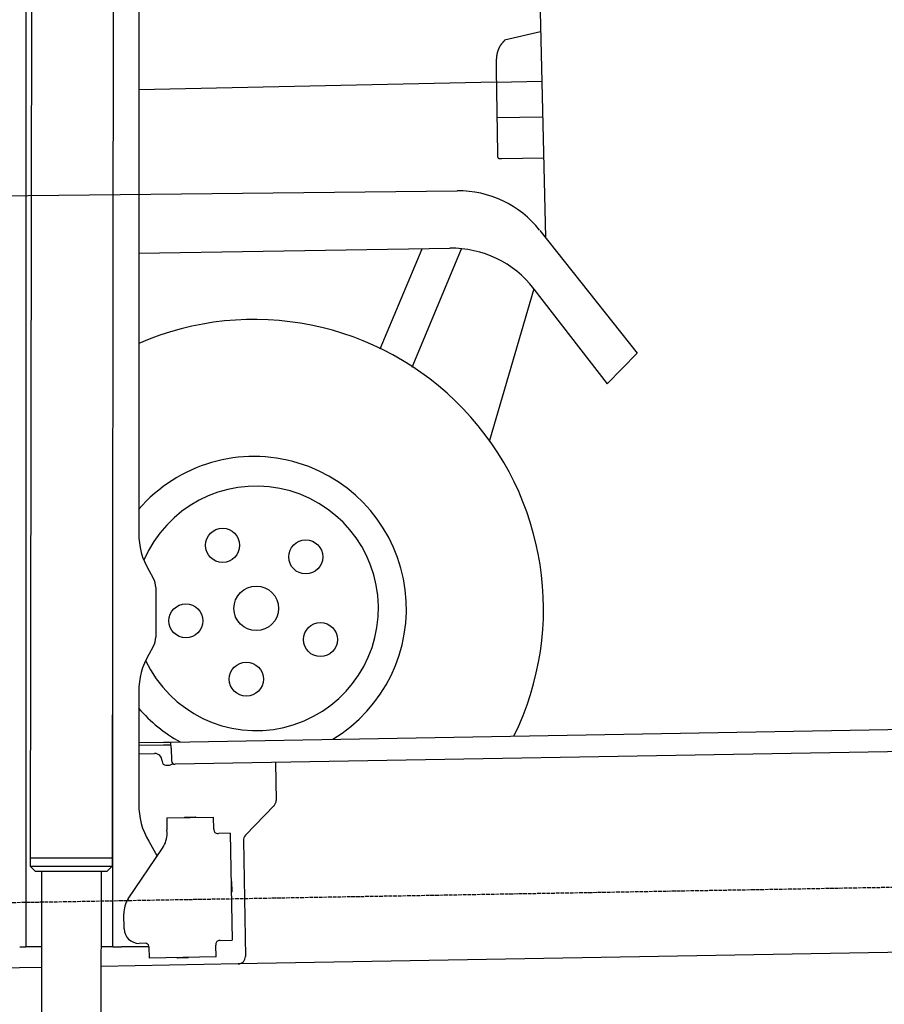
# Model space of a CAD drawing. Extents: x 1073 to 6773, y 5891 to 12116.
# Tile 32 of 38: x 4448 to 5610, y 7995 to 9320. Entities that reach past the tile are written whole.
import ezdxf

# ---------------------------------------------------------------- set-up
doc = ezdxf.new("R2010")
doc.units = 0
doc.linetypes.add('GEN3', pattern=[6.25, 5, -1.25])
doc.layers.get('0').update_dxf_attribs({"linetype": 'CONTINUOUS'})
doc.layers.add('3', color=6, linetype='GEN3')
doc.layers.add('CAR', color=10, linetype='CONTINUOUS')

msp = doc.modelspace()

# ---------------------------------------------------------------- linework, layer by layer
for p, q in [((4574.5, 10306.4), (4571.8, 8191.9)), ((4607.6, 10089.5), (4607.6, 8629.1)), ((4455.6, 10069.5), (4455.6, 8072.5)), ((4464.1, 10072.5), (4461.8, 8192.1)), ((4572.6, 8072.5), (4572.6, 8697)), ((4621, 8579.1), (4627.2, 8568.3)), ((4630.6, 8555.8), (4630.6, 8489.2)), ((4627.2, 8476.7), (4621, 8465.8)), ((4607.6, 8415.8), (4607.6, 8264.5)), ((4651, 8348), (6015.8, 8371.8)), ((4607.6, 8347.3), (4641, 8347.8)), ((4641, 8347.8), (4651, 8348)), ((4651.2, 8340), (4651, 8348)), ((4641.1, 8343.8), (4607.6, 8343.3)), ((4607.6, 8332.2), (4628.8, 8332.6)), ((4651.1, 8344), (4641.1, 8343.8)), ((4651.2, 8340), (4651.5, 8323)), ((6011.4, 8341.8), (4656.6, 8318.1)), ((4639, 8322.8), (4639, 8321.8)), ((4791.5, 8320.5), (4792.4, 8269.6)), ((4644.1, 8316.9), (4649.1, 8317)), ((4789.6, 8262.5), (4751.2, 8222.7)), ((4645.3, 8245.9), (4708.3, 8247)), ((4645.3, 8245.9), (4645.6, 8229.9)), ((4669.8, 8246.8), (4683.8, 8247.1)), ((4708.6, 8231), (4708.3, 8247)), ((4645.7, 8225.7), (4645.6, 8229.9)), ((4708.6, 8231), (4708.6, 8230)), ((4621, 8214.5), (4632.4, 8194.7)), ((4713.7, 8225.1), (4714.7, 8225.1)), ((4730.7, 8225.4), (4714.7, 8225.1)), ((4730.7, 8225.4), (4733.2, 8081.4)), ((4748.4, 8215.5), (4751.1, 8059.7)), ((4593.6, 8137.1), (4639.7, 8205.5)), ((4571.8, 8191.9), (4461.8, 8192.1)), ((4461.8, 8192.1), (4571.8, 8191.9)), ((4461.8, 8192.1), (4461.8, 8181.1)), ((4571.8, 8191.9), (4571.8, 8180.9)), ((4461.8, 8181.1), (4571.8, 8180.9)), ((4468.8, 8174.1), (4461.8, 8181.1)), ((4564.8, 8173.9), (4468.8, 8174.1)), ((4477.1, 8174), (4474.2, 6154)), ((4557.1, 8173.9), (4554.2, 6154)), ((4564.8, 8173.9), (4571.8, 8180.9)), ((4732.3, 8160.4), (4732.6, 8146.4)), ((4587.9, 8096.9), (4587.6, 8116.9)), ((4455.6, 8097.5), (4455.6, 8072.5)), ((4717.2, 8081.1), (4716.2, 8081.1)), ((4717.2, 8081.1), (4733.2, 8081.4)), ((4447.6, 8072.5), (4455.6, 8072.5)), ((4463.6, 8072.5), (4455.6, 8072.5)), ((4476.6, 8072.5), (4463.6, 8072.5)), ((4572.6, 8072.5), (4556.6, 8072.5)), ((4572.6, 8072.5), (4584.6, 8072.5)), ((4621.4, 8072.5), (4584.6, 8072.5)), ((4616.3, 8077.4), (4608.3, 8077.2)), ((4621.4, 8072.5), (4621.6, 8057.5)), ((4711.3, 8076), (4711.3, 8075)), ((4711.6, 8059), (4711.3, 8075)), ((5936.1, 8070.4), (4741.3, 8049.5)), ((4711.6, 8059), (4621.6, 8057.5)), ((4673.6, 8057.9), (4659.6, 8057.6)), ((4476.5, 8044.9), (4146.4, 8039.2)), ((4741.3, 8049.5), (4556.6, 8046.3))]:
    msp.add_line(p, q)
msp.add_polyline3d([(4621.4, 8072.4, 0), (4621.4, 8072.5, 0), (4621.4, 8072.5, 0), (4621.4, 8072.5, 0), (4621.4, 8072.5, 0), (4621.4, 8072.5, 0), (4621.4, 8072.5, 0), (4621.4, 8072.5, 0), (4621.4, 8072.5, 0), (4621.4, 8072.5, 0), (4621.4, 8072.5, 0), (4621.4, 8072.5, 0), (4621.4, 8072.5, 0), (4621.4, 8072.6, 0), (4621.4, 8072.6, 0), (4621.4, 8072.6, 0), (4621.4, 8072.6, 0), (4621.4, 8072.6, 0), (4621.4, 8072.6, 0), (4621.4, 8072.6, 0), (4621.4, 8072.6, 0), (4621.4, 8072.6, 0), (4621.4, 8072.6, 0), (4621.4, 8072.6, 0), (4621.4, 8072.6, 0), (4621.4, 8072.6, 0), (4621.3, 8072.6, 0), (4621.3, 8072.7, 0), (4621.3, 8072.7, 0), (4621.3, 8072.7, 0), (4621.3, 8072.7, 0), (4621.3, 8072.7, 0), (4621.3, 8072.7, 0), (4621.3, 8072.7, 0), (4621.3, 8072.7, 0), (4621.3, 8072.7, 0), (4621.3, 8072.7, 0), (4621.3, 8072.7, 0), (4621.3, 8072.8, 0), (4621.3, 8072.8, 0), (4621.3, 8072.8, 0), (4621.3, 8072.8, 0), (4621.3, 8072.8, 0), (4621.3, 8072.8, 0), (4621.3, 8072.8, 0), (4621.3, 8072.8, 0), (4621.3, 8072.8, 0), (4621.3, 8072.8, 0), (4621.3, 8072.8, 0), (4621.3, 8072.8, 0), (4621.3, 8072.8, 0), (4621.3, 8072.9, 0), (4621.3, 8072.9, 0), (4621.3, 8072.9, 0), (4621.3, 8072.9, 0), (4621.3, 8072.9, 0), (4621.3, 8072.9, 0), (4621.3, 8072.9, 0), (4621.3, 8072.9, 0), (4621.3, 8072.9, 0), (4621.3, 8072.9, 0), (4621.3, 8072.9, 0), (4621.3, 8072.9, 0), (4621.3, 8072.9, 0), (4621.3, 8072.9, 0), (4621.3, 8073, 0), (4621.3, 8073, 0), (4621.3, 8073, 0), (4621.3, 8073, 0), (4621.3, 8073, 0), (4621.3, 8073, 0), (4621.3, 8073, 0), (4621.3, 8073, 0), (4621.3, 8073, 0), (4621.3, 8073, 0), (4621.3, 8073, 0), (4621.3, 8073.1, 0), (4621.3, 8073.1, 0), (4621.3, 8073.1, 0), (4621.3, 8073.1, 0), (4621.3, 8073.1, 0), (4621.3, 8073.1, 0), (4621.3, 8073.1, 0), (4621.3, 8073.1, 0), (4621.3, 8073.1, 0), (4621.3, 8073.1, 0), (4621.3, 8073.1, 0), (4621.3, 8073.1, 0), (4621.3, 8073.1, 0), (4621.3, 8073.1, 0), (4621.3, 8073.2, 0), (4621.3, 8073.2, 0), (4621.3, 8073.2, 0), (4621.3, 8073.2, 0), (4621.3, 8073.2, 0), (4621.3, 8073.2, 0), (4621.3, 8073.2, 0), (4621.3, 8073.2, 0), (4621.3, 8073.2, 0), (4621.3, 8073.2, 0), (4621.3, 8073.2, 0), (4621.3, 8073.2, 0), (4621.3, 8073.2, 0), (4621.3, 8073.3, 0), (4621.3, 8073.3, 0), (4621.3, 8073.3, 0), (4621.3, 8073.3, 0), (4621.3, 8073.3, 0), (4621.3, 8073.3, 0), (4621.3, 8073.3, 0), (4621.3, 8073.3, 0), (4621.3, 8073.3, 0), (4621.3, 8073.3, 0), (4621.3, 8073.3, 0), (4621.3, 8073.4, 0), (4621.2, 8073.4, 0), (4621.2, 8073.4, 0), (4621.2, 8073.4, 0), (4621.2, 8073.4, 0), (4621.2, 8073.4, 0), (4621.2, 8073.4, 0), (4621.2, 8073.4, 0), (4621.2, 8073.4, 0), (4621.2, 8073.4, 0), (4621.2, 8073.4, 0), (4621.2, 8073.4, 0), (4621.2, 8073.4, 0), (4621.2, 8073.4, 0)])
for centre, radius, start, end in [((4571.6, 8673.5), 2, 60, 61.1039), ((4571.6, 8651.5), 2, 297.616, 300), ((4707.6, 8629.1), 100, 180, 210), ((4605.6, 8555.8), 25, 0, 30), ((4605.6, 8489.2), 25, 330, 0), ((4707.6, 8415.8), 100, 150, 180), ((4629, 8322.6), 10, 1, 91), ((4644, 8321.9), 5, 181, 271), ((4649, 8322), 5, 271, 327.7633), ((4656.5, 8323.1), 5, 181, 271), ((4782.4, 8269.4), 10, 316, 1), ((4707.6, 8264.5), 100, 180, 210), ((4669.8, 8245.8), 1, 91, 151), ((4683.8, 8246.1), 1, 31, 91), ((4713.6, 8230.1), 5, 181, 271), ((4571.6, 8223.5), 2, 60, 82.1586), ((4610.7, 8225), 35, 326, 1), ((4758.4, 8215.7), 10, 136, 181), ((4571.6, 8201.5), 2, 276.6849, 300), ((4731.3, 8160.4), 1, 1, 61), ((4622.6, 8117.5), 35, 146, 181), ((4731.6, 8146.4), 1, 301, 1), ((4607.9, 8097.2), 20, 181, 271), ((4716.3, 8076.1), 5, 91, 181), ((4616.4, 8072.4), 5, 12.537, 91), ((4659.6, 8058.6), 1, 211, 271), ((4673.6, 8058.9), 1, 271, 331), ((4741.1, 8059.5), 10, 271, 1)]:
    msp.add_arc(centre, radius, start, end)
at = {"layer": '3'}
msp.add_line((1175.3, 8075.3), (6230.4, 8163.5), dxfattribs=at)
at = {"layer": 'CAR'}
for p, q in [((5145.8, 9390.1), (5154.8, 9026.7)), ((5148, 9303.4), (5099.6, 9292.1)), ((5088.3, 9252), (5090, 9139.7)), ((5088.5, 9235.7), (4607.6, 9225.6)), ((5088.5, 9235.7), (5149.6, 9237)), ((5089.2, 9188.2), (5150.8, 9189.3)), ((5095.3, 9133.2), (5152.1, 9133.8)), ((3819.2, 9076.5), (5035.7, 9089.6)), ((5146.8, 9036.1), (5278, 8871.3)), ((4607.6, 9005.6), (5025.8, 9012.3)), ((4932.4, 8876.9), (4988.7, 9011.7)), ((4975.2, 8852.5), (5041.6, 9011.7)), ((5138.9, 8957.9), (5079.3, 8753.6)), ((5138.9, 8957.2), (5237.3, 8829.9)), ((5237.3, 8829.9), (5278, 8871.3))]:
    msp.add_line(p, q, dxfattribs=at)
for points in [[(5099.6, 9292.1, 0), (5099.4, 9291.9, 0), (5099.3, 9291.7, 0), (5099.1, 9291.5, 0), (5098.9, 9291.3, 0), (5098.7, 9291.1, 0), (5098.5, 9290.9, 0), (5098.4, 9290.6, 0), (5098.2, 9290.5, 0), (5098, 9290.2, 0), (5097.8, 9290, 0), (5097.6, 9289.8, 0), (5097.4, 9289.6, 0), (5097.3, 9289.4, 0), (5097.1, 9289.2, 0), (5096.9, 9289, 0), (5096.7, 9288.8, 0), (5096.6, 9288.6, 0), (5096.4, 9288.4, 0), (5096.2, 9288.2, 0), (5096.1, 9288, 0), (5095.9, 9287.8, 0), (5095.7, 9287.6, 0), (5095.6, 9287.4, 0), (5095.4, 9287.1, 0), (5095.2, 9286.9, 0), (5095.1, 9286.7, 0), (5094.9, 9286.5, 0), (5094.7, 9286.3, 0), (5094.6, 9286.1, 0), (5094.4, 9285.9, 0), (5094.3, 9285.6, 0), (5094.1, 9285.4, 0), (5094, 9285.2, 0), (5093.8, 9285, 0), (5093.7, 9284.8, 0), (5093.6, 9284.6, 0), (5093.4, 9284.3, 0), (5093.3, 9284.1, 0), (5093.1, 9283.9, 0), (5093, 9283.7, 0), (5092.9, 9283.4, 0), (5092.8, 9283.2, 0), (5092.6, 9283, 0), (5092.5, 9282.8, 0), (5092.4, 9282.5, 0), (5092.3, 9282.3, 0), (5092.1, 9282.1, 0), (5092, 9281.8, 0), (5091.9, 9281.6, 0), (5091.8, 9281.4, 0), (5091.7, 9281.1, 0), (5091.6, 9280.9, 0), (5091.5, 9280.6, 0), (5091.4, 9280.4, 0), (5091.3, 9280.2, 0), (5091.2, 9279.9, 0), (5091.1, 9279.7, 0), (5091, 9279.5, 0), (5090.9, 9279.2, 0), (5090.8, 9279, 0), (5090.7, 9278.7, 0), (5090.6, 9278.5, 0), (5090.6, 9278.2, 0), (5090.5, 9278, 0), (5090.4, 9277.7, 0), (5090.3, 9277.5, 0), (5090.2, 9277.2, 0), (5090.2, 9277, 0), (5090.1, 9276.7, 0), (5090, 9276.5, 0), (5089.9, 9276.2, 0), (5089.9, 9276, 0), (5089.8, 9275.7, 0), (5089.8, 9275.5, 0), (5089.7, 9275.2, 0), (5089.6, 9275, 0), (5089.6, 9274.7, 0), (5089.5, 9274.4, 0), (5089.4, 9274.2, 0), (5089.4, 9273.9, 0), (5089.3, 9273.7, 0), (5089.3, 9273.4, 0), (5089.2, 9273.1, 0), (5089.2, 9272.9, 0), (5089.1, 9272.6, 0), (5089.1, 9272.4, 0), (5089.1, 9272.1, 0), (5089, 9271.8, 0), (5089, 9271.6, 0), (5088.9, 9271.3, 0), (5088.9, 9271, 0), (5088.9, 9270.8, 0), (5088.8, 9270.5, 0), (5088.8, 9270.2, 0), (5088.7, 9270, 0), (5088.7, 9269.7, 0), (5088.7, 9269.4, 0), (5088.6, 9269.1, 0), (5088.6, 9268.9, 0), (5088.6, 9268.6, 0), (5088.6, 9268.3, 0), (5088.5, 9268.1, 0), (5088.5, 9267.8, 0), (5088.5, 9267.5, 0), (5088.5, 9267.2, 0), (5088.4, 9267, 0), (5088.4, 9266.7, 0), (5088.4, 9266.4, 0), (5088.4, 9266.1, 0), (5088.4, 9265.9, 0), (5088.4, 9265.6, 0), (5088.3, 9265.3, 0), (5088.3, 9265, 0), (5088.3, 9264.8, 0), (5088.3, 9264.5, 0), (5088.3, 9264.2, 0), (5088.3, 9263.9, 0), (5088.3, 9263.6, 0), (5088.2, 9263.4, 0), (5088.2, 9263.1, 0), (5088.2, 9262.8, 0), (5088.2, 9262.5, 0), (5088.2, 9262.2, 0), (5088.2, 9262, 0), (5088.2, 9261.7, 0), (5088.2, 9261.4, 0), (5088.2, 9261.1, 0), (5088.2, 9260.8, 0), (5088.2, 9260.6, 0), (5088.2, 9260.3, 0), (5088.2, 9260, 0), (5088.2, 9259.7, 0), (5088.2, 9259.4, 0), (5088.2, 9259.1, 0), (5088.2, 9258.9, 0), (5088.2, 9258.6, 0), (5088.2, 9258.3, 0), (5088.2, 9258, 0), (5088.2, 9257.7, 0), (5088.2, 9257.4, 0), (5088.2, 9257.2, 0), (5088.2, 9256.9, 0), (5088.2, 9256.6, 0), (5088.2, 9256.3, 0), (5088.2, 9256, 0), (5088.2, 9255.7, 0), (5088.2, 9255.4, 0), (5088.2, 9255.2, 0), (5088.2, 9254.9, 0), (5088.2, 9254.6, 0), (5088.2, 9254.3, 0), (5088.2, 9254, 0), (5088.3, 9253.7, 0), (5088.3, 9253.4, 0), (5088.3, 9253.2, 0), (5088.3, 9252.9, 0), (5088.3, 9252.6, 0), (5088.3, 9252.3, 0), (5088.3, 9252, 0)], [(5090, 9139.6, 0), (5090, 9139.6, 0), (5090, 9139.5, 0), (5090, 9139.4, 0), (5090, 9139.3, 0), (5090, 9139.2, 0), (5090, 9139.2, 0), (5090, 9139.1, 0), (5090, 9139, 0), (5090, 9138.9, 0), (5090, 9138.9, 0), (5090, 9138.8, 0), (5090, 9138.7, 0), (5089.9, 9138.6, 0), (5089.9, 9138.5, 0), (5089.9, 9138.5, 0), (5089.9, 9138.4, 0), (5089.9, 9138.3, 0), (5089.9, 9138.2, 0), (5089.9, 9138.1, 0), (5089.9, 9138.1, 0), (5089.9, 9138, 0), (5089.9, 9137.9, 0), (5089.9, 9137.8, 0), (5089.9, 9137.8, 0), (5089.9, 9137.7, 0), (5089.9, 9137.6, 0), (5089.9, 9137.5, 0), (5089.9, 9137.5, 0), (5089.9, 9137.4, 0), (5089.9, 9137.3, 0), (5089.9, 9137.2, 0), (5089.9, 9137.2, 0), (5089.9, 9137.1, 0), (5089.9, 9137, 0), (5089.9, 9137, 0), (5089.9, 9136.9, 0), (5089.9, 9136.8, 0), (5089.9, 9136.7, 0), (5089.9, 9136.7, 0), (5089.9, 9136.6, 0), (5089.9, 9136.5, 0), (5089.9, 9136.5, 0), (5089.9, 9136.4, 0), (5089.9, 9136.3, 0), (5089.9, 9136.2, 0), (5089.9, 9136.2, 0), (5089.9, 9136.1, 0), (5089.9, 9136, 0), (5089.9, 9136, 0), (5090, 9135.9, 0), (5090, 9135.8, 0), (5090, 9135.8, 0), (5090, 9135.7, 0), (5090, 9135.6, 0), (5090, 9135.6, 0), (5090, 9135.5, 0), (5090, 9135.5, 0), (5090, 9135.4, 0), (5090.1, 9135.4, 0), (5090.1, 9135.3, 0), (5090.1, 9135.2, 0), (5090.1, 9135.2, 0), (5090.1, 9135.1, 0), (5090.1, 9135, 0), (5090.1, 9135, 0), (5090.2, 9134.9, 0), (5090.2, 9134.9, 0), (5090.2, 9134.8, 0), (5090.2, 9134.8, 0), (5090.2, 9134.7, 0), (5090.3, 9134.7, 0), (5090.3, 9134.6, 0), (5090.3, 9134.6, 0), (5090.3, 9134.5, 0), (5090.4, 9134.5, 0), (5090.4, 9134.4, 0), (5090.4, 9134.4, 0), (5090.4, 9134.3, 0), (5090.5, 9134.3, 0), (5090.5, 9134.2, 0), (5090.5, 9134.2, 0), (5090.6, 9134.2, 0), (5090.6, 9134.1, 0), (5090.6, 9134.1, 0), (5090.7, 9134, 0), (5090.7, 9134, 0), (5090.7, 9134, 0), (5090.8, 9133.9, 0), (5090.8, 9133.9, 0), (5090.9, 9133.9, 0), (5090.9, 9133.8, 0), (5090.9, 9133.8, 0), (5091, 9133.8, 0), (5091, 9133.7, 0), (5091.1, 9133.7, 0), (5091.1, 9133.7, 0), (5091.2, 9133.6, 0), (5091.2, 9133.6, 0), (5091.3, 9133.6, 0), (5091.3, 9133.6, 0), (5091.4, 9133.5, 0), (5091.4, 9133.5, 0), (5091.5, 9133.5, 0), (5091.5, 9133.5, 0), (5091.6, 9133.5, 0), (5091.6, 9133.5, 0), (5091.7, 9133.4, 0), (5091.7, 9133.4, 0), (5091.8, 9133.4, 0), (5091.8, 9133.4, 0), (5091.9, 9133.4, 0), (5092, 9133.3, 0), (5092, 9133.3, 0), (5092.1, 9133.3, 0), (5092.1, 9133.3, 0), (5092.2, 9133.3, 0), (5092.3, 9133.3, 0), (5092.3, 9133.3, 0), (5092.4, 9133.3, 0), (5092.4, 9133.2, 0), (5092.5, 9133.2, 0), (5092.6, 9133.2, 0), (5092.6, 9133.2, 0), (5092.7, 9133.2, 0), (5092.8, 9133.2, 0), (5092.9, 9133.2, 0), (5092.9, 9133.2, 0), (5093, 9133.2, 0), (5093.1, 9133.2, 0), (5093.1, 9133.2, 0), (5093.2, 9133.2, 0), (5093.3, 9133.2, 0), (5093.3, 9133.2, 0), (5093.4, 9133.2, 0), (5093.5, 9133.2, 0), (5093.6, 9133.2, 0), (5093.6, 9133.2, 0), (5093.7, 9133.2, 0), (5093.8, 9133.1, 0), (5093.8, 9133.1, 0), (5093.9, 9133.1, 0), (5094, 9133.1, 0), (5094.1, 9133.1, 0), (5094.1, 9133.1, 0), (5094.2, 9133.1, 0), (5094.3, 9133.1, 0), (5094.4, 9133.1, 0), (5094.4, 9133.1, 0), (5094.5, 9133.1, 0), (5094.6, 9133.2, 0), (5094.7, 9133.2, 0), (5094.7, 9133.2, 0), (5094.8, 9133.2, 0), (5094.9, 9133.2, 0), (5095, 9133.2, 0), (5095, 9133.2, 0), (5095.1, 9133.2, 0), (5095.2, 9133.2, 0), (5095.3, 9133.2, 0)]]:
    msp.add_polyline3d(points, dxfattribs=at)
for centre, radius in [((4720.4, 8612.7), 22.9), ((4832.2, 8597.1), 22.9), ((4765.6, 8527.9), 30), ((4671, 8511.1), 22.9), ((4852, 8485.9), 22.9), ((4752.3, 8432.7), 22.9)]:
    msp.add_circle(centre, radius, dxfattribs=at)
for centre, radius, start, end in [((5037.2, 8949.6), 140, 38.5358, 90.6179), ((5028.1, 8872.4), 140, 37.6876, 90.9276), ((4762.7, 8527.3), 389.2, 333.9019, 113.4932), ((4762.7, 8527.3), 204.9, 301.0689, 139.2333), ((4765.6, 8527.9), 164.4, 205.2114, 156.8129), ((4762.7, 8527.3), 204.9, 220.7667, 240.9311)]:
    msp.add_arc(centre, radius, start, end, dxfattribs=at)

doc.saveas('drawing.dxf')
